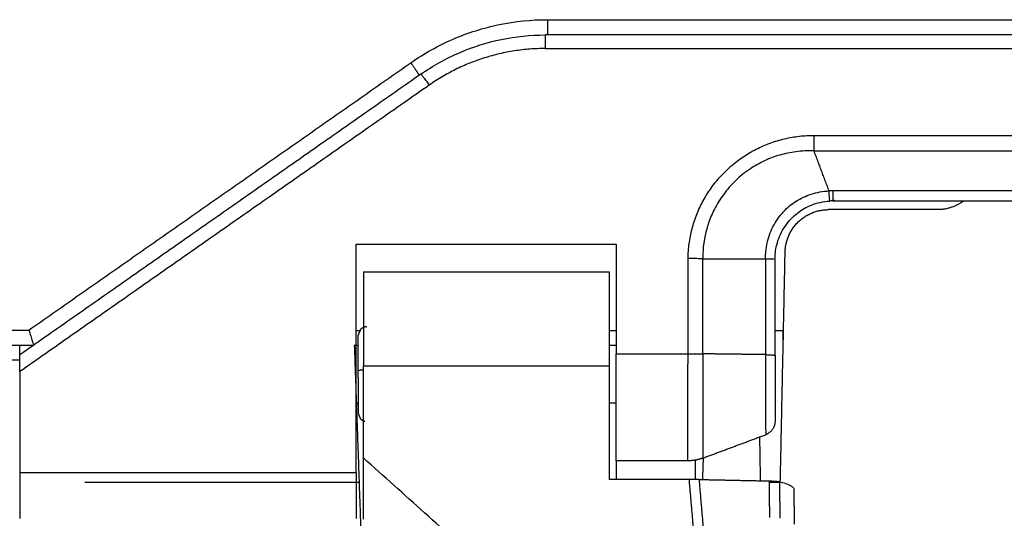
# Model space of a CAD drawing. Header units: millimetres. Extents: x 9946 to 11276, y -3292 to -1962.
# Tile 78 of 170: x 10811 to 10880, y -2512 to -2477. Entities that reach past the tile are written whole.
import ezdxf

# ---------------------------------------------------------------- set-up
doc = ezdxf.new("R2010")
doc.units = ezdxf.units.MM
doc.layers.add('ROXX NEO lite', color=7, linetype='Continuous', true_color=0x000000)

msp = doc.modelspace()

# ---------------------------------------------------------------- linework, layer by layer
at = {"layer": 'ROXX NEO lite', "color": 18, "lineweight": -3, "true_color": 0x000000}
for points, degree in [([(10838.411, -2480.122), (10839.341, -2479.471), (10841.286, -2478.386), (10844.524, -2477.365), (10846.74, -2477.138), (10847.875, -2477.138)], 3), ([(10847.875, -2477.138), (10935.838, -2477.138), (11023.801, -2477.138)], 2), ([(10839.114, -2480.91), (10839.948, -2480.326), (10841.735, -2479.328), (10844.663, -2478.405), (10846.699, -2478.197), (10847.718, -2478.197)], 3), ([(11023.959, -2478.197), (10935.838, -2478.197), (10847.718, -2478.197)], 2), ([(10847.717, -2479.138), (10935.838, -2479.138), (11023.959, -2479.138)], 2), ([(10811.968, -2498.638), (10825.189, -2489.38), (10838.411, -2480.122)], 2), ([(10839.114, -2480.91), (10825.226, -2490.634), (10811.338, -2500.359)], 2), ([(10839.688, -2481.67), (10825.513, -2491.595), (10811.338, -2501.52)], 2), ([(10857.61, -2493.683), (10857.616, -2493.341), (10857.67, -2492.66), (10857.872, -2491.63), (10858.197, -2490.628), (10858.641, -2489.678), (10859.19, -2488.798), (10859.843, -2487.985), (10860.593, -2487.253), (10861.422, -2486.62), (10862.318, -2486.092), (10863.283, -2485.67), (10864.296, -2485.368), (10865.328, -2485.189), (10866.002, -2485.15), (10866.337, -2485.15)], 3), ([(10866.337, -2485.15), (10935.838, -2485.15), (11005.34, -2485.15)], 2), ([(10866.337, -2486.233), (10935.838, -2486.233), (11005.34, -2486.233)], 2), ([(10867.378, -2489.005), (10866.858, -2487.619), (10866.337, -2486.233)], 2), ([(10862.98, -2493.698), (10862.973, -2493.357), (10863.035, -2492.632), (10863.426, -2491.471), (10864.209, -2490.375), (10865.074, -2489.68), (10866.114, -2489.176), (10866.946, -2489.021), (10867.378, -2489.005)], 3), ([(10867.638, -2488.998), (10867.609, -2488.998), (10867.552, -2488.999), (10867.465, -2489.001), (10867.407, -2489.004), (10867.378, -2489.005)], 3), ([(10867.43, -2489.702), (10867.427, -2489.703), (10867.413, -2489.573), (10867.389, -2489.194), (10867.378, -2489.005)], 3), ([(11004.038, -2488.998), (10935.838, -2488.998), (10867.638, -2488.998)], 2), ([(10867.638, -2489.697), (10867.563, -2489.697), (10867.491, -2489.699), (10867.423, -2489.703)], 3), ([(10867.638, -2489.697), (10935.838, -2489.697), (11004.038, -2489.697)], 2), ([(10874.89, -2490.297), (10871.112, -2490.297), (10867.335, -2490.297)], 2), ([(10834.638, -2508.519), (10834.638, -2500.608), (10834.638, -2492.697)], 2), ([(10834.638, -2492.697), (10843.638, -2492.697), (10852.638, -2492.697)], 2), ([(10852.638, -2492.697), (10852.638, -2496.489), (10852.638, -2500.282)], 2), ([(10864.002, -2509.149), (10864.169, -2501.192), (10864.335, -2493.234)], 2), ([(10857.609, -2500.282), (10857.609, -2496.982), (10857.61, -2493.683)], 2), ([(10858.635, -2493.703), (10858.526, -2493.7), (10858.303, -2493.694), (10857.959, -2493.687), (10857.726, -2493.684), (10857.61, -2493.683)], 3), ([(10858.635, -2493.703), (10860.808, -2493.701), (10862.98, -2493.698)], 2), ([(10858.635, -2500.288), (10858.635, -2496.996), (10858.635, -2493.703)], 2), ([(10862.98, -2493.698), (10862.98, -2497.02), (10862.98, -2500.342)], 2), ([(10862.98, -2493.698), (10863.109, -2493.698), (10863.346, -2493.699), (10863.503, -2493.704), (10863.557, -2493.703)], 3), ([(10863.638, -2500.398), (10863.638, -2497.047), (10863.638, -2493.697)], 2), ([(10835.138, -2494.613), (10843.638, -2494.613), (10852.138, -2494.613)], 2), ([(10802.638, -2498.638), (10807.303, -2498.638), (10811.968, -2498.638)], 2), ([(10811.968, -2498.638), (10812.012, -2498.778), (10812.1, -2499.058), (10812.206, -2499.409), (10812.251, -2499.563), (10812.265, -2499.616)], 3), ([(10834.951, -2498.697), (10834.788, -2498.697), (10834.625, -2498.697)], 2), ([(10852.615, -2498.697), (10852.372, -2498.697), (10852.128, -2498.697)], 2), ([(10864.189, -2498.697), (10863.914, -2498.697), (10863.638, -2498.697)], 2), ([(10864.21, -2499.316), (10864.199, -2499.018), (10864.189, -2498.721)], 2), ([(10810.495, -2499.697), (10811.389, -2499.697), (10812.283, -2499.697)], 2), ([(10811.338, -2500.359), (10811.338, -2500.042), (10811.338, -2499.726)], 2), ([(10834.502, -2499.697), (10834.64, -2499.697), (10834.778, -2499.697)], 2), ([(10834.96, -2512.197), (10834.741, -2505.947), (10834.523, -2499.698)], 2), ([(10852.138, -2499.697), (10852.386, -2499.697), (10852.633, -2499.697)], 2), ([(10810.554, -2500.697), (10810.946, -2500.697), (10811.338, -2500.697)], 2), ([(10811.338, -2501.52), (10811.338, -2501.168), (10811.338, -2500.677), (10811.338, -2500.359), (10811.338, -2500.359)], 3), ([(10852.638, -2500.282), (10855.124, -2500.282), (10857.609, -2500.282)], 2), ([(10857.597, -2507.697), (10857.597, -2507.697), (10857.596, -2507.57), (10857.597, -2507.008), (10857.598, -2506.106), (10857.599, -2504.911), (10857.602, -2503.489), (10857.605, -2501.917), (10857.609, -2500.824), (10857.609, -2500.282)], 3), ([(10857.609, -2500.282), (10857.726, -2500.281), (10857.959, -2500.281), (10858.303, -2500.283), (10858.525, -2500.286), (10858.635, -2500.288)], 3), ([(10862.98, -2500.342), (10860.807, -2500.315), (10858.635, -2500.288)], 2), ([(10862.98, -2500.342), (10862.981, -2500.813), (10862.982, -2501.764), (10862.984, -2503.115), (10862.985, -2504.287), (10862.986, -2505.191), (10862.987, -2505.761), (10862.987, -2505.889), (10862.987, -2505.889)], 3), ([(10811.338, -2501.52), (10811.338, -2505.019), (10811.338, -2508.519)], 2), ([(10835.138, -2507.503), (10835.138, -2504.314), (10835.138, -2501.125)], 2), ([(10835.138, -2501.125), (10843.638, -2501.125), (10852.138, -2501.125)], 2), ([(10852.138, -2501.125), (10852.138, -2505.055), (10852.138, -2508.985)], 2), ([(10834.778, -2503.697), (10834.708, -2503.697), (10834.638, -2503.697)], 2), ([(10852.632, -2503.697), (10852.374, -2503.697), (10852.117, -2503.697)], 2), ([(10858.645, -2507.508), (10860.816, -2506.699), (10862.987, -2505.889)], 2), ([(10862.635, -2509.079), (10862.609, -2507.574), (10862.583, -2506.069)], 2), ([(10868.961, -2537.888), (10852.05, -2522.696), (10835.138, -2507.503)], 2), ([(10835.138, -2511.737), (10835.138, -2511.686), (10835.138, -2511.259), (10835.138, -2510.307), (10835.138, -2509.08), (10835.138, -2508.081), (10835.138, -2507.503)], 3), ([(10857.597, -2507.697), (10855.118, -2507.697), (10852.638, -2507.697)], 2), ([(10858.629, -2508.996), (10858.655, -2508.243), (10858.681, -2507.49)], 2), ([(10811.338, -2508.519), (10822.988, -2508.519), (10834.638, -2508.519)], 2), ([(10857.697, -2508.985), (10854.918, -2508.985), (10852.138, -2508.985)], 2), ([(10858.39, -2508.992), (10858.162, -2508.987), (10857.931, -2508.985), (10857.697, -2508.985)], 3), ([(10857.98, -2512.262), (10857.839, -2510.623), (10857.697, -2508.985)], 2), ([(10858.39, -2508.992), (10860.819, -2509.041), (10863.248, -2509.091)], 2), ([(10858.669, -2512.209), (10858.53, -2510.6), (10858.39, -2508.992)], 2), ([(10863.27, -2511.631), (10863.259, -2510.361), (10863.248, -2509.091)], 2), ([(10863.248, -2509.091), (10863.362, -2509.094), (10863.566, -2509.101), (10863.824, -2509.122), (10863.929, -2509.139), (10863.967, -2509.148)], 3), ([(10834.855, -2509.197), (10825.344, -2509.197), (10815.833, -2509.197)], 2), ([(10863.953, -2509.197), (10863.601, -2509.197), (10863.249, -2509.197)], 2), ([(10863.988, -2511.682), (10863.978, -2510.415), (10863.967, -2509.148)], 2), ([(10863.967, -2509.148), (10864.182, -2509.204), (10864.539, -2509.317), (10864.866, -2509.491), (10864.938, -2509.608), (10864.938, -2509.666)], 3), ([(10864.938, -2509.665), (10864.949, -2510.874), (10864.959, -2512.082)], 2)]:
    msp.add_open_spline(points, degree=degree, dxfattribs=at)
for points, weights, degree, knots in [([(10847.875, -2477.138), (10847.875, -2477.569), (10847.875, -2477.883), (10847.875, -2478.197), (10847.875, -2478.197)], [1, 0.9180997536, 1, 0.9180997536, 1], 2, [0, 0, 0, 0.815074, 0.815074, 1.630149, 1.630149, 1.630149]), ([(10838.411, -2480.122), (10838.657, -2480.472), (10838.827, -2480.732), (10838.997, -2480.992), (10838.985, -2481)], [1, 0.919163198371, 1, 0.919163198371, 1], 2, [-1.619383, -1.619383, -1.619383, -0.809691, -0.809691, 0, 0, 0]), ([(10834.778, -2498.997), (10834.822, -2498.891), (10834.91, -2498.679), (10834.954, -2498.573), (10835.071, -2498.456), (10835.221, -2498.397), (10835.378, -2498.397)], [1, 1, 1, 1, 1, 1.05719095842, 1.17157287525], 3, [0, 0, 0, 0, 0.4592201, 0.4592201, 0.4592201, 0.9426665, 0.9426665, 0.9426665, 0.9426665]), ([(10834.778, -2501.462), (10834.778, -2500.347), (10834.778, -2499.629), (10834.778, -2498.997), (10834.778, -2498.997)], [1, 0.853553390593, 0.853553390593, 0.853553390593, 0.966627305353], 2, [0, 0, 0, 2.236753, 2.236753, 4.202193, 4.202193, 4.202193]), ([(10852.638, -2507.697), (10852.638, -2507.697), (10852.638, -2505.498), (10852.638, -2503.298), (10852.638, -2500.282)], [1, 0.9181008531, 1, 0.9181008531, 1], 2, [0, 0, 0, 5.705481, 5.705481, 11.410963, 11.410963, 11.410963]), ([(10863.638, -2500.398), (10863.638, -2502.251), (10863.638, -2503.602), (10863.638, -2504.952), (10863.638, -2504.952)], [1, 0.918100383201, 1, 0.918100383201, 1], 2, [0, 0, 0, 3.504545, 3.504545, 7.009089, 7.009089, 7.009089]), ([(10834.778, -2501.932), (10834.778, -2503.046), (10834.778, -2503.765), (10834.778, -2504.397), (10834.778, -2504.397)], [1, 0.853553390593, 0.853553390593, 0.853553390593, 0.966627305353], 2, [0, 0, 0, 2.236753, 2.236753, 4.202193, 4.202193, 4.202193]), ([(10835.232, -2504.979), (10835.127, -2504.952), (10835.032, -2504.899), (10834.954, -2504.821), (10834.91, -2504.715), (10834.822, -2504.503), (10834.778, -2504.397)], [0.887935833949, 0.846023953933, 0.825068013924, 0.825068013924, 0.825068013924, 0.825068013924, 0.825068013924], 3, [0.1612703, 0.1612703, 0.1612703, 0.1612703, 0.4834464, 0.4834464, 0.4834464, 0.9426665, 0.9426665, 0.9426665, 0.9426665]), ([(10811.338, -2508.519), (10811.338, -2509.812), (10811.338, -2510.754), (10811.338, -2511.697), (10811.338, -2511.697)], [1, 0.9181008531, 1, 0.9181008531, 1], 2, [-4.890413, -4.890413, -4.890413, -2.445206, -2.445206, 0, 0, 0]), ([(10834.638, -2508.519), (10834.638, -2509.812), (10834.638, -2510.754), (10834.638, -2511.697), (10834.638, -2511.697)], [1, 0.9181008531, 1, 0.9181008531, 1], 2, [0, 0, 0, 2.445206, 2.445206, 4.890413, 4.890413, 4.890413])]:
    msp.add_rational_spline(points, weights, degree=degree, knots=knots, dxfattribs=at)
for points, weights in [([(10847.718, -2478.197), (10847.718, -2478.197), (10847.717, -2479.138)], [1, 0.727780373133, 1]), ([(10847.717, -2479.138), (10843.302, -2479.138), (10839.688, -2481.67)], [1, 0.953587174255, 1]), ([(10839.114, -2480.91), (10839.141, -2480.891), (10839.688, -2481.67)], [1, 0.724093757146, 1]), ([(10866.337, -2486.233), (10866.337, -2485.704), (10866.337, -2485.15)], [1, 0.983330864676, 1]), ([(10867.638, -2488.998), (10867.638, -2489.697), (10867.638, -2489.697)], [1, 0.806700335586, 1]), ([(10867.766, -2489.665), (10867.704, -2489.697), (10867.638, -2489.697)], [0.895697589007, 0.931336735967, 1]), ([(10876.655, -2489.723), (10875.866, -2490.297), (10874.89, -2490.297)], [0.919981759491, 0.912113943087, 1]), ([(10864.335, -2493.234), (10864.397, -2490.297), (10867.335, -2490.297)], [1, 0.714472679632, 1]), ([(10835.138, -2494.613), (10835.138, -2494.613), (10835.138, -2501.125)], [1, 0.731353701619, 1]), ([(10852.138, -2494.613), (10852.138, -2494.613), (10852.138, -2501.125)], [1, 0.731353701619, 1]), ([(10862.98, -2500.342), (10863.638, -2500.356), (10863.638, -2500.398)], [1, 0.819131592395, 1]), ([(10835.136, -2501.414), (10834.778, -2501.428), (10834.778, -2501.462)], [0.88339216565, 0.787449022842, 1]), ([(10834.778, -2501.932), (10834.778, -2501.697), (10834.778, -2501.462)], [1, 0.965028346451, 0.9384079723]), ([(10863.638, -2504.952), (10863.638, -2505.647), (10862.987, -2505.889)], [1, 0.821371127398, 1]), ([(10852.638, -2507.697), (10852.638, -2508.432), (10852.638, -2508.985)], [1, 0.876232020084, 0.87156222]), ([(10858.645, -2507.508), (10858.138, -2507.697), (10857.597, -2507.697)], [1, 0.984130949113, 1]), ([(10858.138, -2508.987), (10858.138, -2508.434), (10858.138, -2507.697)], [0.871539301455, 0.875918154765, 1]), ([(10863.27, -2511.631), (10863.271, -2511.631), (10863.273, -2511.631)], [1, 0.999604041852, 0.999210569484])]:
    msp.add_rational_spline(points, weights, degree=2, dxfattribs=at)
for points, knots in [([(10866.337, -2486.233), (10865.917, -2486.212), (10865.112, -2486.249), (10863.968, -2486.486), (10862.908, -2486.88), (10861.871, -2487.46), (10860.886, -2488.251), (10860.054, -2489.204), (10859.439, -2490.205), (10859.03, -2491.165), (10858.785, -2492.061), (10858.658, -2492.884), (10858.636, -2493.406), (10858.635, -2493.651)], [0, 0, 0, 0, 1.278021, 2.416915, 3.507916, 4.676993, 5.979228, 7.28738, 8.460789, 9.49794, 10.423941, 11.252949, 11.998773, 11.998773, 11.998773, 11.998773]), ([(10863.638, -2493.697), (10863.638, -2493.343), (10863.731, -2492.595), (10864.257, -2491.418), (10865.195, -2490.46), (10866.089, -2489.952), (10866.964, -2489.727), (10867.43, -2489.702)], [0, 0, 0, 0, 1.228142, 2.456283, 3.684425, 4.912567, 6.140709, 6.140709, 6.140709, 6.140709]), ([(10858.635, -2500.288), (10858.635, -2500.804), (10858.636, -2501.851), (10858.638, -2503.387), (10858.639, -2504.787), (10858.641, -2505.966), (10858.643, -2506.849), (10858.644, -2507.39), (10858.645, -2507.508), (10858.645, -2507.508)], [0, 0, 0, 0, 1.597452, 3.194904, 4.792357, 6.389809, 7.987261, 9.584713, 11.182147, 11.182147, 11.182147, 11.182147])]:
    msp.add_open_spline(points, degree=3, knots=knots, dxfattribs=at)

doc.saveas('drawing.dxf')
